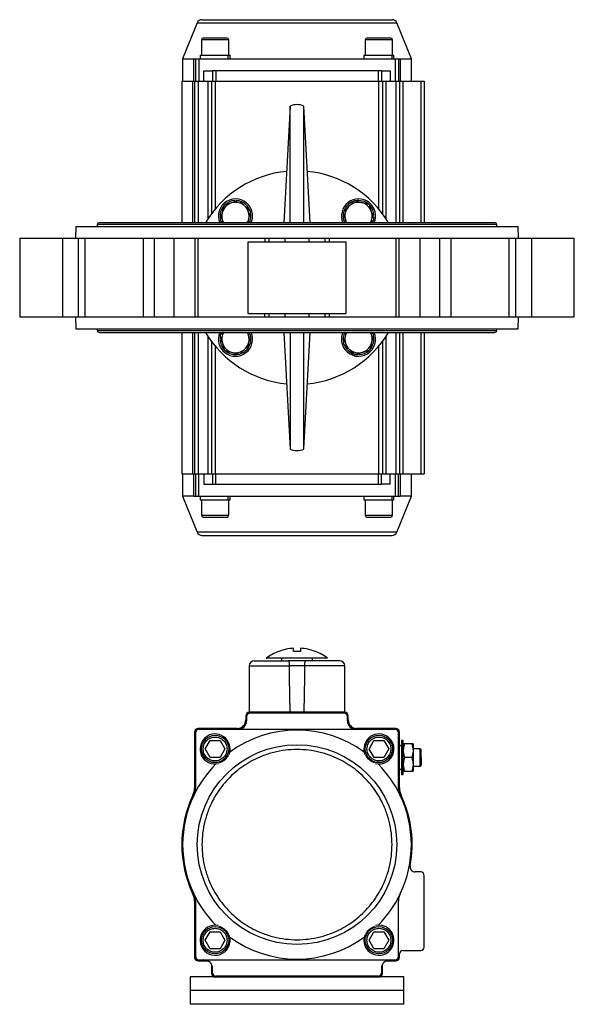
# Model space of a CAD drawing. Header units: millimetres. Extents: x 446 to 2194, y 292 to 1631.
# Tile 26 of 28: x 875 to 1200, y 1054 to 1631. Entities that reach past the tile are written whole.
import ezdxf

# ---------------------------------------------------------------- set-up
doc = ezdxf.new("R2010")
doc.units = ezdxf.units.MM

msp = doc.modelspace()

# ---------------------------------------------------------------- linework, layer by layer
at = {"color": 7, "linetype": 'Continuous', "lineweight": 25}
for p, q in [((979.2, 1629.03), (970.67, 1607.9)), ((1104.67, 1607.9), (1096.14, 1629.03)), ((981.67, 1619.1), (981.67, 1610.1)), ((997.67, 1610.1), (997.67, 1619.1)), ((1077.67, 1619.1), (1077.67, 1610.1)), ((1093.67, 1610.1), (1093.67, 1619.1)), ((980.87, 1610.1), (980.87, 1607.9)), ((980.87, 1610.1), (997.43, 1610.1)), ((997.43, 1607.9), (997.43, 1610.1)), ((997.44, 1610.1), (997.43, 1610.1)), ((997.44, 1610.1), (998.47, 1610.1)), ((997.44, 1607.9), (997.44, 1610.1)), ((998.47, 1607.9), (998.47, 1610.1)), ((1076.87, 1610.1), (1076.87, 1607.9)), ((1076.87, 1610.1), (1093.43, 1610.1)), ((1093.43, 1607.9), (1093.43, 1610.1)), ((1093.44, 1610.1), (1093.43, 1610.1)), ((1093.44, 1607.9), (1093.44, 1610.1)), ((1093.44, 1610.1), (1094.47, 1610.1)), ((1094.47, 1607.9), (1094.47, 1610.1)), ((970.67, 1607.9), (970.67, 1594.9)), ((970.67, 1607.9), (977.2, 1607.9)), ((977.2, 1594.9), (977.2, 1607.9)), ((977.2, 1607.9), (978.17, 1607.9)), ((978.17, 1607.9), (980.17, 1607.9)), ((978.17, 1607.9), (978.17, 1594.9)), ((980.17, 1607.9), (980.17, 1594.9)), ((980.17, 1607.9), (1095.17, 1607.9)), ((1095.17, 1607.9), (1095.17, 1594.9)), ((1095.17, 1607.9), (1097.17, 1607.9)), ((1097.17, 1607.9), (1097.17, 1594.9)), ((1097.17, 1607.9), (1098.14, 1607.9)), ((1098.14, 1607.9), (1104.67, 1607.9)), ((1098.14, 1607.9), (1098.14, 1594.9)), ((1104.67, 1594.9), (1104.67, 1607.9)), ((983.17, 1594.9), (983.17, 1600.9)), ((983.17, 1600.9), (988.17, 1600.9)), ((988.17, 1600.9), (988.17, 1594.9)), ((990.17, 1600.9), (988.17, 1600.9)), ((990.17, 1600.9), (990.17, 1594.9)), ((1085.17, 1600.9), (990.17, 1600.9)), ((1085.17, 1600.9), (1085.17, 1594.9)), ((1087.17, 1600.9), (1085.17, 1600.9)), ((1087.17, 1600.9), (1087.17, 1594.9)), ((1087.17, 1600.9), (1092.17, 1600.9)), ((1092.17, 1600.9), (1092.17, 1594.9)), ((970.17, 1594.9), (970.17, 1511.98)), ((970.17, 1594.9), (976.7, 1594.9)), ((976.7, 1594.9), (977.67, 1594.9)), ((977.67, 1594.9), (977.67, 1511.98)), ((977.67, 1594.9), (979.67, 1594.9)), ((979.67, 1594.9), (985.35, 1594.9)), ((985.35, 1594.9), (987.67, 1594.9)), ((987.67, 1594.9), (989.67, 1594.9)), ((987.67, 1594.9), (987.67, 1517.4)), ((989.67, 1594.9), (1085.67, 1594.9)), ((1085.67, 1594.9), (1087.67, 1594.9)), ((1087.67, 1594.9), (1089.99, 1594.9)), ((1087.67, 1594.9), (1087.67, 1517.4)), ((1089.99, 1594.9), (1095.67, 1594.9)), ((1095.67, 1594.9), (1097.67, 1594.9)), ((1097.67, 1594.9), (1097.67, 1511.98)), ((1097.67, 1594.9), (1099.67, 1594.9)), ((1099.67, 1594.9), (1110.17, 1594.9)), ((1110.17, 1594.9), (1112.17, 1594.9)), ((1112.17, 1594.9), (1112.17, 1511.98)), ((1033.62, 1580.28), (1030.04, 1511.98)), ((1033.7, 1580.28), (1033.62, 1580.28)), ((1033.62, 1511.98), (1033.62, 1580.28)), ((1033.7, 1511.98), (1033.7, 1580.28)), ((1041.73, 1580.18), (1041.64, 1580.28)), ((1041.64, 1511.98), (1041.64, 1580.28)), ((1045.3, 1511.98), (1041.73, 1580.18)), ((1041.73, 1511.98), (1041.73, 1580.18)), ((1001.15, 1525), (1001.15, 1524.18)), ((1003.2, 1524.87), (1002.05, 1525)), ((1002.05, 1524.45), (1002.05, 1525)), ((1082.77, 1516.42), (1081.95, 1516.42)), ((920.57, 1510.98), (920.57, 1509.9)), ((1154.77, 1510.98), (920.57, 1510.98)), ((1153.42, 1511.98), (921.92, 1511.98)), ((992.76, 1513.31), (994.17, 1511.98)), ((993.12, 1512.82), (993.48, 1511.98)), ((1008.89, 1511.98), (1009.39, 1514.12)), ((1066.07, 1513.67), (1066.57, 1511.98)), ((1082.22, 1515.52), (1082.77, 1515.52)), ((1082.64, 1514.37), (1082.77, 1515.52)), ((1154.77, 1509.9), (1154.77, 1510.98)), ((908.17, 1509.9), (907.9, 1502.9)), ((908.17, 1509.9), (1167.17, 1509.9)), ((1167.44, 1502.9), (1167.17, 1509.9)), ((875.2, 1502.9), (875.2, 1456.9)), ((875.2, 1502.9), (900.37, 1502.9)), ((900.37, 1502.9), (900.37, 1456.9)), ((900.37, 1502.9), (909.56, 1502.9)), ((909.56, 1456.9), (909.56, 1502.9)), ((909.56, 1502.9), (913.37, 1502.9)), ((913.37, 1502.9), (913.37, 1456.9)), ((913.37, 1502.9), (947.51, 1502.9)), ((947.51, 1502.9), (947.51, 1456.9)), ((947.51, 1502.9), (954.24, 1502.9)), ((954.24, 1456.9), (954.24, 1502.9)), ((954.24, 1502.9), (965.52, 1502.9)), ((965.52, 1502.9), (965.52, 1456.9)), ((965.52, 1502.9), (978.01, 1502.9)), ((978.01, 1456.9), (978.01, 1502.9)), ((978.01, 1502.9), (979.49, 1502.9)), ((979.49, 1502.9), (979.49, 1456.9)), ((979.49, 1502.9), (1018.81, 1502.9)), ((1009.13, 1458.9), (1009.13, 1500.9)), ((1009.13, 1500.9), (1066.21, 1500.9)), ((1018.81, 1502.9), (1018.81, 1500.9)), ((1018.81, 1502.9), (1021.28, 1502.9)), ((1021.28, 1500.9), (1021.28, 1502.9)), ((1021.28, 1502.9), (1030.46, 1502.9)), ((1030.46, 1502.9), (1030.46, 1500.9)), ((1030.46, 1502.9), (1044.88, 1502.9)), ((1044.88, 1500.9), (1044.88, 1502.9)), ((1044.88, 1502.9), (1054.06, 1502.9)), ((1054.06, 1502.9), (1054.06, 1500.9)), ((1054.06, 1502.9), (1056.53, 1502.9)), ((1056.53, 1502.9), (1056.53, 1500.9)), ((1056.53, 1502.9), (1095.85, 1502.9)), ((1066.21, 1500.9), (1066.21, 1458.9)), ((1095.85, 1456.9), (1095.85, 1502.9)), ((1095.85, 1502.9), (1097.33, 1502.9)), ((1097.33, 1502.9), (1097.33, 1456.9)), ((1097.33, 1502.9), (1109.82, 1502.9)), ((1109.82, 1456.9), (1109.82, 1502.9)), ((1109.82, 1502.9), (1121.1, 1502.9)), ((1121.1, 1502.9), (1121.1, 1456.9)), ((1121.1, 1502.9), (1127.83, 1502.9)), ((1127.83, 1502.9), (1127.83, 1456.9)), ((1127.83, 1502.9), (1161.97, 1502.9)), ((1161.97, 1456.9), (1161.97, 1502.9)), ((1161.97, 1502.9), (1165.78, 1502.9)), ((1165.78, 1502.9), (1165.78, 1456.9)), ((1165.78, 1502.9), (1174.97, 1502.9)), ((1174.97, 1502.9), (1174.97, 1456.9)), ((1174.97, 1502.9), (1200.14, 1502.9)), ((1200.14, 1456.9), (1200.14, 1502.9)), ((1009.13, 1458.9), (1066.21, 1458.9)), ((1018.81, 1456.9), (1018.81, 1458.9)), ((1021.28, 1456.9), (1021.28, 1458.9)), ((1030.46, 1458.9), (1030.46, 1456.9)), ((1044.88, 1456.9), (1044.88, 1458.9)), ((1054.06, 1458.9), (1054.06, 1456.9)), ((1056.53, 1458.9), (1056.53, 1456.9)), ((875.2, 1456.9), (900.37, 1456.9)), ((900.37, 1456.9), (909.56, 1456.9)), ((907.9, 1456.9), (908.17, 1449.9)), ((909.56, 1456.9), (913.37, 1456.9)), ((913.37, 1456.9), (947.51, 1456.9)), ((947.51, 1456.9), (954.24, 1456.9)), ((954.24, 1456.9), (965.52, 1456.9)), ((965.52, 1456.9), (978.01, 1456.9)), ((978.01, 1456.9), (979.49, 1456.9)), ((979.49, 1456.9), (1018.81, 1456.9)), ((1018.81, 1456.9), (1021.28, 1456.9)), ((1021.28, 1456.9), (1030.46, 1456.9)), ((1030.46, 1456.9), (1044.88, 1456.9)), ((1044.88, 1456.9), (1054.06, 1456.9)), ((1054.06, 1456.9), (1056.53, 1456.9)), ((1056.53, 1456.9), (1095.85, 1456.9)), ((1095.85, 1456.9), (1097.33, 1456.9)), ((1097.33, 1456.9), (1109.82, 1456.9)), ((1109.82, 1456.9), (1121.1, 1456.9)), ((1121.1, 1456.9), (1127.83, 1456.9)), ((1127.83, 1456.9), (1161.97, 1456.9)), ((1161.97, 1456.9), (1165.78, 1456.9)), ((1165.78, 1456.9), (1174.97, 1456.9)), ((1167.17, 1449.9), (1167.44, 1456.9)), ((1174.97, 1456.9), (1200.14, 1456.9)), ((908.17, 1449.9), (1167.17, 1449.9)), ((920.57, 1449.9), (920.57, 1448.82)), ((920.57, 1448.82), (1154.77, 1448.82)), ((921.92, 1447.82), (1153.42, 1447.82)), ((970.17, 1447.82), (970.17, 1364.9)), ((977.67, 1447.82), (977.67, 1364.9)), ((1009.27, 1446.13), (1008.77, 1447.82)), ((1030.04, 1447.82), (1033.62, 1379.53)), ((1033.62, 1447.82), (1033.62, 1379.53)), ((1033.7, 1447.82), (1033.7, 1379.53)), ((1041.64, 1379.53), (1041.64, 1447.82)), ((1041.73, 1379.62), (1045.3, 1447.82)), ((1041.73, 1379.62), (1041.73, 1447.82)), ((1066.45, 1447.82), (1065.95, 1445.68)), ((1082.58, 1446.49), (1081.17, 1447.82)), ((1082.22, 1446.98), (1081.86, 1447.82)), ((1097.67, 1447.82), (1097.67, 1364.9)), ((1112.17, 1447.82), (1112.17, 1364.9)), ((1154.77, 1448.82), (1154.77, 1449.9)), ((987.67, 1442.4), (987.67, 1364.9)), ((992.7, 1445.44), (992.57, 1444.28)), ((993.12, 1444.28), (992.57, 1444.28)), ((992.57, 1443.38), (993.39, 1443.38)), ((1087.67, 1442.4), (1087.67, 1364.9)), ((1074.19, 1434.8), (1074.19, 1435.63)), ((1072.14, 1434.93), (1073.29, 1434.8)), ((1073.29, 1435.36), (1073.29, 1434.8)), ((1033.62, 1379.53), (1033.7, 1379.53)), ((1041.64, 1379.53), (1041.73, 1379.62)), ((970.17, 1364.9), (976.7, 1364.9)), ((970.67, 1364.9), (970.67, 1351.9)), ((976.7, 1364.9), (977.67, 1364.9)), ((977.2, 1351.9), (977.2, 1364.9)), ((977.67, 1364.9), (979.67, 1364.9)), ((978.17, 1364.9), (978.17, 1351.9)), ((979.67, 1364.9), (985.35, 1364.9)), ((980.17, 1351.9), (980.17, 1364.9)), ((983.17, 1364.9), (983.17, 1358.9)), ((985.35, 1364.9), (987.67, 1364.9)), ((987.67, 1364.9), (989.67, 1364.9)), ((988.17, 1364.9), (988.17, 1358.9)), ((989.67, 1364.9), (1085.67, 1364.9)), ((990.17, 1358.9), (990.17, 1364.9)), ((1085.17, 1364.9), (1085.17, 1358.9)), ((1085.67, 1364.9), (1087.67, 1364.9)), ((1087.17, 1358.9), (1087.17, 1364.9)), ((1087.67, 1364.9), (1089.99, 1364.9)), ((1089.99, 1364.9), (1095.67, 1364.9)), ((1092.17, 1358.9), (1092.17, 1364.9)), ((1095.17, 1364.9), (1095.17, 1351.9)), ((1095.67, 1364.9), (1097.67, 1364.9)), ((1097.17, 1351.9), (1097.17, 1364.9)), ((1097.67, 1364.9), (1099.67, 1364.9)), ((1098.14, 1364.9), (1098.14, 1351.9)), ((1099.67, 1364.9), (1110.17, 1364.9)), ((1104.67, 1351.9), (1104.67, 1364.9)), ((1110.17, 1364.9), (1112.17, 1364.9)), ((983.17, 1358.9), (988.17, 1358.9)), ((988.17, 1358.9), (990.17, 1358.9)), ((990.17, 1358.9), (1085.17, 1358.9)), ((1085.17, 1358.9), (1087.17, 1358.9)), ((1092.17, 1358.9), (1087.17, 1358.9)), ((970.67, 1351.9), (979.2, 1330.78)), ((977.2, 1351.9), (970.67, 1351.9)), ((977.2, 1351.9), (978.17, 1351.9)), ((978.17, 1351.9), (980.17, 1351.9)), ((980.17, 1351.9), (1095.17, 1351.9)), ((980.87, 1351.9), (980.87, 1349.7)), ((980.87, 1349.7), (997.43, 1349.7)), ((981.67, 1349.7), (981.67, 1340.7)), ((997.43, 1349.7), (997.43, 1351.9)), ((997.44, 1349.7), (997.43, 1349.7)), ((997.44, 1349.7), (997.44, 1351.9)), ((997.44, 1349.7), (998.47, 1349.7)), ((997.67, 1340.7), (997.67, 1349.7)), ((998.47, 1349.7), (998.47, 1351.9)), ((1076.87, 1351.9), (1076.87, 1349.7)), ((1076.87, 1349.7), (1093.43, 1349.7)), ((1077.67, 1349.7), (1077.67, 1340.7)), ((1093.43, 1349.7), (1093.43, 1351.9)), ((1093.44, 1349.7), (1093.43, 1349.7)), ((1093.44, 1349.7), (1093.44, 1351.9)), ((1093.44, 1349.7), (1094.47, 1349.7)), ((1093.67, 1340.7), (1093.67, 1349.7)), ((1094.47, 1349.7), (1094.47, 1351.9)), ((1095.17, 1351.9), (1097.17, 1351.9)), ((1096.14, 1330.78), (1104.67, 1351.9)), ((1097.17, 1351.9), (1098.14, 1351.9)), ((1104.67, 1351.9), (1098.14, 1351.9)), ((1078.75, 1339.7), (1092.65, 1339.7)), ((1028.67, 1256.99), (1028.67, 1255.59)), ((1046.67, 1255.59), (1046.67, 1256.99)), ((1048.44, 1260.99), (1048.25, 1260.99)), ((1009.67, 1252.59), (1009.67, 1225.59)), ((1042.15, 1252.59), (1033.19, 1252.59)), ((1065.67, 1225.59), (1065.67, 1252.59)), ((1007.67, 1223.39), (1007.67, 1220.89)), ((1008.17, 1222.89), (1008.17, 1220.39)), ((1009.67, 1225.59), (1033.68, 1225.59)), ((1065.67, 1225.39), (1009.67, 1225.39)), ((1065.17, 1224.89), (1010.17, 1224.89)), ((1015.17, 1225.59), (1015.17, 1225.39)), ((1033.68, 1225.59), (1041.66, 1225.59)), ((1041.66, 1225.59), (1065.67, 1225.59)), ((1060.17, 1225.39), (1060.17, 1225.59)), ((1067.17, 1220.39), (1067.17, 1222.89)), ((1067.67, 1220.89), (1067.67, 1223.39)), ((977.67, 1213.89), (977.67, 1181.15)), ((978.17, 1213.39), (978.17, 1181.04)), ((1002.67, 1215.89), (979.67, 1215.89)), ((1095.17, 1215.39), (980.17, 1215.39)), ((1095.67, 1215.89), (1072.67, 1215.89)), ((1097.17, 1181.04), (1097.17, 1213.39)), ((1097.67, 1181.15), (1097.67, 1213.89)), ((983.9, 1203.89), (986.78, 1208.89)), ((986.78, 1208.89), (992.56, 1208.89)), ((992.56, 1208.89), (995.44, 1203.89)), ((1079.9, 1203.84), (1082.75, 1208.87)), ((1082.75, 1208.87), (1088.52, 1208.91)), ((1088.52, 1208.91), (1091.44, 1203.93)), ((1099.87, 1208.89), (1098.87, 1208.89)), ((1098.87, 1208.89), (1098.87, 1198.89)), ((1099.87, 1198.89), (1099.87, 1208.89)), ((1100.1, 1206.89), (1099.87, 1206.49)), ((1104.92, 1206.89), (1100.82, 1206.89)), ((1105.87, 1206.49), (1105.64, 1206.89)), ((1105.87, 1198.89), (1105.87, 1206.49)), ((986.78, 1198.89), (983.9, 1203.89)), ((995.44, 1203.89), (992.56, 1198.89)), ((996.67, 1200.02), (997.12, 1199.86)), ((997.12, 1199.87), (996.68, 1200.03)), ((1082.82, 1198.87), (1079.9, 1203.84)), ((1091.44, 1203.93), (1088.6, 1198.91)), ((1092.67, 1200.02), (1093.43, 1199.74)), ((1093.44, 1199.75), (1092.68, 1200.03)), ((1109.92, 1203.89), (1105.87, 1203.89)), ((992.56, 1198.89), (986.78, 1198.89)), ((1088.6, 1198.91), (1082.82, 1198.87)), ((1098.87, 1198.89), (1098.87, 1188.89)), ((1099.87, 1188.89), (1099.87, 1198.89)), ((1104.92, 1198.89), (1100.82, 1198.89)), ((1105.87, 1191.29), (1105.87, 1198.89)), ((1105.87, 1193.89), (1109.92, 1193.89)), ((1098.87, 1188.89), (1099.87, 1188.89)), ((1099.87, 1191.29), (1100.1, 1190.89)), ((1100.82, 1190.89), (1104.92, 1190.89)), ((1105.64, 1190.89), (1105.87, 1191.29)), ((1110.17, 1131.89), (1106.96, 1131.89)), ((1112.17, 1087.89), (1112.17, 1129.89)), ((977.67, 1114.63), (977.67, 1081.89)), ((978.17, 1114.74), (978.17, 1082.39)), ((1097.17, 1082.39), (1097.17, 1114.74)), ((983.9, 1091.89), (986.78, 1096.89)), ((986.78, 1096.89), (992.56, 1096.89)), ((992.56, 1096.89), (995.44, 1091.89)), ((1079.9, 1091.89), (1082.78, 1096.89)), ((1082.78, 1096.89), (1088.56, 1096.89)), ((1088.56, 1096.89), (1091.44, 1091.89)), ((986.78, 1086.89), (983.9, 1091.89)), ((995.44, 1091.89), (992.56, 1086.89)), ((1082.78, 1086.89), (1079.9, 1091.89)), ((1091.44, 1091.89), (1088.56, 1086.89)), ((992.56, 1086.89), (986.78, 1086.89)), ((996.67, 1088.02), (997.43, 1087.74)), ((997.44, 1087.75), (996.68, 1088.03)), ((1088.56, 1086.89), (1082.78, 1086.89)), ((1092.67, 1088.02), (1093.43, 1087.74)), ((1093.44, 1087.75), (1092.68, 1088.03)), ((1097.67, 1081.89), (1097.67, 1083.89)), ((1099.67, 1085.89), (1110.17, 1085.89)), ((979.67, 1079.89), (985.35, 1079.89)), ((980.17, 1080.39), (1095.17, 1080.39)), ((1089.99, 1079.89), (1095.67, 1079.89)), ((987.67, 1077.57), (987.67, 1072.39)), ((988.17, 1072.89), (988.17, 1075.39)), ((1087.17, 1075.39), (1087.17, 1072.89)), ((1087.67, 1072.39), (1087.67, 1077.57)), ((975.17, 1070.39), (975.17, 1062.39)), ((989.67, 1070.39), (975.17, 1070.39)), ((989.67, 1070.39), (1085.67, 1070.39)), ((1085.17, 1070.89), (990.17, 1070.89)), ((1100.17, 1070.39), (1085.67, 1070.39)), ((1100.17, 1062.39), (1100.17, 1070.39)), ((975.17, 1062.39), (975.17, 1054.39)), ((1100.17, 1062.39), (975.17, 1062.39)), ((1100.17, 1054.39), (1100.17, 1062.39)), ((1100.17, 1054.39), (975.17, 1054.39))]:
    msp.add_line(p, q, dxfattribs=at)
at = {"color": 8, "linetype": 'Continuous', "lineweight": 25}
for p, q in [((979.2, 1629.03), (1096.14, 1629.03)), ((997.67, 1619.1), (981.67, 1619.1)), ((1093.67, 1619.1), (1077.67, 1619.1)), ((976.7, 1511.98), (976.7, 1594.9)), ((979.67, 1594.9), (979.67, 1511.98)), ((985.67, 1514.58), (985.67, 1594.9)), ((989.67, 1594.9), (989.67, 1519.93)), ((1085.67, 1519.93), (1085.67, 1594.9)), ((1089.67, 1594.9), (1089.67, 1514.58)), ((1095.67, 1594.9), (1095.67, 1511.98)), ((1099.67, 1594.9), (1099.67, 1511.98)), ((1110.17, 1594.9), (1110.17, 1511.98)), ((976.7, 1364.9), (976.7, 1447.82)), ((979.67, 1447.82), (979.67, 1364.9)), ((1095.67, 1447.82), (1095.67, 1364.9)), ((1099.67, 1447.82), (1099.67, 1364.9)), ((1110.17, 1447.82), (1110.17, 1364.9)), ((985.67, 1364.9), (985.67, 1445.23)), ((1089.67, 1445.23), (1089.67, 1364.9)), ((989.67, 1439.87), (989.67, 1364.9)), ((1085.67, 1364.9), (1085.67, 1439.87)), ((981.67, 1340.7), (997.67, 1340.7)), ((1077.67, 1340.7), (1093.67, 1340.7)), ((1096.14, 1330.78), (979.2, 1330.78)), ((1009.67, 1252.59), (1033.19, 1252.59)), ((1065.67, 1252.59), (1042.15, 1252.59)), ((1109.92, 1193.89), (1109.92, 1203.89))]:
    msp.add_line(p, q, dxfattribs=at)
at = {"color": 7, "linetype": 'Continuous', "lineweight": 25, "flags": 128}
for points in [[(1066.79, 1511.98), (1066.43, 1512.69), (1066.07, 1513.67)], [(1081.86, 1511.98), (1081.89, 1512.05), (1082.43, 1513.47)], [(993.48, 1447.82), (993.45, 1447.76), (992.91, 1446.33)], [(1008.55, 1447.82), (1008.91, 1447.12), (1009.27, 1446.13)]]:
    msp.add_lwpolyline(points, dxfattribs=at)
at = {"color": 7, "linetype": 'Continuous', "lineweight": 25}
for centre, radius in [((989.67, 1203.89), 8), ((1085.67, 1203.89), 8), ((1037.67, 1147.89), 58.47), ((989.67, 1091.89), 8), ((1085.67, 1091.89), 8)]:
    msp.add_circle(centre, radius, dxfattribs=at)
for centre, radius, start, end in [((981.99, 1627.9), 3, 90, 158), ((1093.35, 1627.9), 3, 22, 90), ((982.67, 1619.1), 1, 90, 180), ((996.67, 1619.1), 1, 0, 90), ((1078.67, 1619.1), 1, 90, 180), ((1092.67, 1619.1), 1, 0, 90), ((1037.67, 1572.2), 9, 63.80429, 116.19571), ((1037.67, 1479.9), 62.5, 95.55842, 149.11744), ((1037.67, 1479.9), 62.5, 30.88256, 84.44504), ((1001.61, 1515.96), 10, 39.13031, 203.46848), ((1001.61, 1515.96), 8, 106.67075, 166.67075), ((1001.61, 1515.96), 9.05, 92.90084, 132.97584), ((1001.61, 1515.96), 8, 46.67075, 106.67075), ((1001.61, 1515.96), 9.05, 20.42892, 74.0063), ((1001.61, 1515.96), 10, 336.53152, 39.13031), ((1073.73, 1515.96), 10, 336.53152, 203.46848), ((1073.73, 1515.96), 9.05, 110.33111, 163.67354), ((1073.73, 1515.96), 8, 76.67075, 136.67075), ((1073.73, 1515.96), 9.05, 49.247, 102.43052), ((1073.73, 1515.96), 8, 16.67075, 76.67075), ((1073.73, 1515.96), 9.05, 2.90084, 42.97584), ((1001.61, 1515.96), 9.05, 139.247, 192.43052), ((1001.61, 1515.96), 8, 166.67075, 209.85493), ((1001.61, 1515.96), 8, 346.67075, 46.67075), ((1001.61, 1515.96), 9.05, 333.89298, 12.4812), ((1073.73, 1515.96), 9.05, 171.0038, 206.10702), ((1073.73, 1515.96), 8, 136.67075, 196.67075), ((1073.73, 1515.96), 8, 330.14507, 16.67075), ((921.92, 1510.57), 1.41, 90, 163.05771), ((1001.61, 1515.96), 8, 330.14507, 346.67075), ((1153.42, 1510.57), 1.41, 16.94229, 90), ((921.92, 1449.23), 1.41, 196.94229, 270), ((1037.67, 1479.9), 62.5, 210.88256, 264.44158), ((1001.61, 1443.84), 10, 156.53152, 23.46848), ((1001.61, 1443.84), 8, 150.14507, 196.67075), ((1001.61, 1443.84), 9.05, 351.0038, 26.10702), ((1037.67, 1479.9), 62.5, 275.55496, 329.11744), ((1073.73, 1443.84), 10, 156.53152, 219.13031), ((1073.73, 1443.84), 9.05, 153.89298, 192.4812), ((1073.73, 1443.84), 8, 150.14507, 166.67075), ((1073.73, 1443.84), 10, 219.13031, 23.46848), ((1073.73, 1443.84), 8, 346.67075, 29.85493), ((1153.42, 1449.23), 1.41, 270, 343.05771), ((1001.61, 1443.84), 9.05, 182.90084, 222.97584), ((1001.61, 1443.84), 8, 196.67075, 256.67075), ((1001.61, 1443.84), 9.05, 290.33111, 343.67354), ((1001.61, 1443.84), 8, 316.67075, 16.67075), ((1073.73, 1443.84), 8, 166.67075, 226.67075), ((1073.73, 1443.84), 8, 286.67075, 346.67075), ((1073.73, 1443.84), 9.05, 319.247, 12.43052), ((1001.61, 1443.84), 9.05, 229.247, 282.43052), ((1001.61, 1443.84), 8, 256.67075, 316.67075), ((1073.73, 1443.84), 9.05, 200.42892, 254.0063), ((1073.73, 1443.84), 8, 226.67075, 286.67075), ((1073.73, 1443.84), 9.05, 272.90084, 312.97584), ((1037.67, 1387.6), 9, 243.80429, 296.19571), ((982.67, 1340.7), 1, 180, 270), ((996.67, 1340.7), 1, 270, 0), ((1078.67, 1340.7), 1, 180, 270), ((1092.67, 1340.7), 1, 270, 0), ((981.99, 1331.9), 3, 202, 270), ((1093.35, 1331.9), 3, 270, 338), ((1037.67, 1232.99), 29.93, 93.83109, 110.70481), ((1037.67, 1232.99), 29.93, 69.29519, 86.16891), ((1037.67, 1232.99), 30, 111.03471, 126.7829), ((1037.67, 1232.99), 30, 53.21491, 68.969), ((1012.67, 1252.59), 3, 90, 180), ((1062.67, 1252.59), 3, 0, 90), ((1009.67, 1223.39), 2, 90, 180), ((1010.17, 1222.89), 2, 90, 180), ((1065.17, 1222.89), 2, 0, 90), ((1065.67, 1223.39), 2, 0, 90), ((1002.67, 1220.89), 5, 270, 0), ((1003.17, 1220.39), 5, 270, 0), ((1072.17, 1220.39), 5, 180, 270), ((1072.67, 1220.89), 5, 180, 270), ((979.67, 1213.89), 2, 90, 180), ((980.17, 1213.39), 2, 90, 180), ((989.67, 1203.89), 8.8, 338.54557, 282.65701), ((1037.67, 1147.89), 67, 53.99554, 126.00446), ((1085.67, 1203.89), 8.8, 331.97158, 201.45443), ((1095.17, 1213.39), 2, 0, 90), ((1095.67, 1213.89), 2, 0, 90), ((1097.7, 1204.71), 1.33, 27.52709, 91.08112), ((1085.67, 1203.89), 8.8, 257.34299, 331.90582), ((1109.92, 1203.39), 0.5, 0, 90), ((1037.67, 1147.89), 67, 135.19813, 154.50161), ((1037.67, 1147.89), 67, 25.49839, 44.80187), ((1109.92, 1194.39), 0.5, 270, 0), ((1097.7, 1193.06), 1.32, 268.91888, 332.47291), ((1037.67, 1147.89), 67.5, 154.58538, 205.41462), ((1037.67, 1147.89), 67, 154.50161, 205.49839), ((967.67, 1181.15), 10, 334.58538, 0), ((968.17, 1181.04), 10, 334.50161, 0), ((1107.17, 1181.04), 10, 180, 205.49839), ((1107.67, 1181.15), 10, 180, 205.41462), ((1037.67, 1147.89), 67, 334.50161, 25.49839), ((1037.67, 1147.89), 67.5, 349.37401, 25.41462), ((1106.96, 1134.89), 3, 169.37401, 270), ((1110.17, 1129.89), 2, 0, 90), ((967.67, 1114.63), 10, 0, 25.41462), ((1037.67, 1147.89), 67, 205.49839, 224.80187), ((968.17, 1114.74), 10, 0, 25.49839), ((1037.67, 1147.89), 67, 315.19813, 334.50161), ((1107.17, 1114.74), 10, 154.50161, 180), ((989.67, 1091.89), 8.8, 77.34299, 331.90582), ((1085.67, 1091.89), 8.8, 331.97158, 102.65701), ((989.67, 1091.89), 8.8, 331.97158, 21.45443), ((1037.67, 1147.89), 67, 233.99554, 306.00446), ((1085.67, 1091.89), 8.8, 158.54557, 331.90582), ((1099.67, 1083.89), 2, 90, 180), ((1110.17, 1087.89), 2, 270, 0), ((979.67, 1081.89), 2, 180, 270), ((980.17, 1082.39), 2, 180, 270), ((983.17, 1075.39), 5, 0, 90), ((1092.17, 1075.39), 5, 90, 180), ((1095.17, 1082.39), 2, 270, 0), ((1095.67, 1081.89), 2, 270, 0), ((989.67, 1072.39), 2, 180, 270), ((990.17, 1072.89), 2, 180, 270), ((1085.17, 1072.89), 2, 270, 0), ((1085.67, 1072.39), 2, 270, 0)]:
    msp.add_arc(centre, radius, start, end, dxfattribs=at)
for major_axis, start_param, end_param in [((-27.57, 1604.12), 5.029946, 5.047717), ((27.57, 1604.12), 1.235468, 1.253239), ((27.57, 1604.12), 1.235468, 1.253239)]:
    msp.add_ellipse((1037.67, 724.63), major_axis=major_axis, ratio=0.00303, start_param=start_param, end_param=end_param, dxfattribs=at)
for points, knots in [([(981.99, 1630.9), (982.07, 1630.9), (982.23, 1630.9), (983.57, 1630.9), (985.59, 1630.9), (988.14, 1630.9), (991, 1630.9), (994.37, 1630.9), (998.23, 1630.9), (1002.5, 1630.9), (1007.11, 1630.9), (1012.01, 1630.9), (1017.61, 1630.9), (1023.92, 1630.9), (1030.81, 1630.9), (1037.67, 1630.9), (1044.53, 1630.9), (1051.42, 1630.9), (1057.72, 1630.9), (1063.33, 1630.9), (1068.23, 1630.9), (1072.84, 1630.9), (1077.11, 1630.9), (1080.97, 1630.9), (1084.34, 1630.9), (1087.2, 1630.9), (1089.75, 1630.9), (1091.78, 1630.9), (1093.11, 1630.9), (1093.27, 1630.9), (1093.35, 1630.9)], [0, 0, 0, 0, 0.038816, 0.078832, 0.119976, 0.152138, 0.184303, 0.21715, 0.25, 0.282847, 0.315697, 0.347859, 0.380024, 0.421165, 0.461184, 0.5, 0.538814, 0.578832, 0.619976, 0.652138, 0.684303, 0.71715, 0.75, 0.782847, 0.815697, 0.847859, 0.880024, 0.921165, 0.961183, 1, 1, 1, 1]), ([(996.67, 1620.1), (996.58, 1620.1), (996.43, 1620.1), (995.56, 1620.1), (994.66, 1620.1), (993.54, 1620.1), (991.91, 1620.1), (989.67, 1620.1), (987.43, 1620.1), (985.81, 1620.1), (984.68, 1620.1), (983.78, 1620.1), (982.91, 1620.1), (982.76, 1620.1), (982.67, 1620.1)], [0, 0, 0, 0, 0.119728, 0.18418, 0.25, 0.31582, 0.380272, 0.5, 0.619728, 0.68418, 0.75, 0.81582, 0.880272, 1, 1, 1, 1]), ([(1092.67, 1620.1), (1092.58, 1620.1), (1092.43, 1620.1), (1091.56, 1620.1), (1090.66, 1620.1), (1089.54, 1620.1), (1087.91, 1620.1), (1085.67, 1620.1), (1083.43, 1620.1), (1081.81, 1620.1), (1080.68, 1620.1), (1079.78, 1620.1), (1078.91, 1620.1), (1078.76, 1620.1), (1078.67, 1620.1)], [0, 0, 0, 0, 0.119728, 0.18418, 0.25, 0.31582, 0.380272, 0.5, 0.619728, 0.68418, 0.75, 0.81582, 0.880272, 1, 1, 1, 1]), ([(994.89, 1522.3), (994.72, 1521.57), (994.37, 1520.1), (994.01, 1518.58), (993.82, 1517.81)], [0, 0, 0, 0, 0.495458, 1, 1, 1, 1]), ([(999.31, 1523.63), (998.99, 1523.53), (997.49, 1523.08), (996.03, 1522.65), (994.89, 1522.3)], [0, 0, 0, 0, 0.214378, 1, 1, 1, 1]), ([(1003.74, 1524.95), (1003.6, 1524.91), (1003.33, 1524.83), (1002.91, 1524.71), (1002.48, 1524.58), (1002.04, 1524.44), (1001.59, 1524.31), (1001.14, 1524.18), (1000.69, 1524.04), (1000.23, 1523.9), (999.77, 1523.77), (999.47, 1523.67), (999.31, 1523.63)], [0, 0, 0, 0, 0.094148, 0.188332, 0.288908, 0.389546, 0.490394, 0.591325, 0.693216, 0.795213, 0.897546, 1, 1, 1, 1]), ([(1007.1, 1521.78), (1007.02, 1521.86), (1006.41, 1522.43), (1005.28, 1523.5), (1004.25, 1524.47), (1003.74, 1524.95)], [0, 0, 0, 0, 0.070086, 0.530782, 1, 1, 1, 1]), ([(1071.08, 1524.81), (1070.57, 1524.27), (1069.53, 1523.17), (1068.46, 1522.03), (1067.91, 1521.45)], [0, 0, 0, 0, 0.495458, 1, 1, 1, 1]), ([(1075.58, 1523.75), (1075.47, 1523.77), (1075.19, 1523.84), (1074.56, 1523.99), (1073.68, 1524.2), (1072.81, 1524.4), (1072.12, 1524.57), (1071.6, 1524.69), (1071.25, 1524.77), (1071.08, 1524.81)], [0, 0, 0, 0, 0.070048, 0.185145, 0.416024, 0.647857, 0.765018, 0.88247, 1, 1, 1, 1]), ([(1080.07, 1522.68), (1079.34, 1522.86), (1077.87, 1523.21), (1076.35, 1523.57), (1075.58, 1523.75)], [0, 0, 0, 0, 0.495458, 1, 1, 1, 1]), ([(1081.4, 1518.26), (1081.3, 1518.58), (1080.85, 1520.08), (1080.41, 1521.54), (1080.07, 1522.68)], [0, 0, 0, 0, 0.2143775, 1, 1, 1, 1]), ([(993.82, 1517.81), (993.8, 1517.7), (993.73, 1517.42), (993.58, 1516.79), (993.37, 1515.91), (993.17, 1515.04), (993, 1514.35), (992.88, 1513.83), (992.8, 1513.49), (992.76, 1513.31)], [0, 0, 0, 0, 0.070048, 0.185145, 0.416024, 0.647857, 0.765018, 0.88247, 1, 1, 1, 1]), ([(1010.46, 1518.61), (1009.91, 1519.13), (1008.81, 1520.17), (1007.67, 1521.24), (1007.1, 1521.78)], [0, 0, 0, 0, 0.495458, 1, 1, 1, 1]), ([(1009.39, 1514.12), (1009.42, 1514.23), (1009.48, 1514.51), (1009.63, 1515.14), (1009.84, 1516.02), (1010.05, 1516.89), (1010.21, 1517.58), (1010.33, 1518.1), (1010.42, 1518.44), (1010.46, 1518.61)], [0, 0, 0, 0, 0.070048, 0.185145, 0.416024, 0.647857, 0.765018, 0.88247, 1, 1, 1, 1]), ([(1067.91, 1521.45), (1067.84, 1521.37), (1067.27, 1520.77), (1066.2, 1519.63), (1065.23, 1518.61), (1064.74, 1518.09)], [0, 0, 0, 0, 0.070086, 0.530782, 1, 1, 1, 1]), ([(1064.74, 1518.09), (1064.79, 1517.95), (1064.87, 1517.67), (1065, 1517.25), (1065.13, 1516.82), (1065.25, 1516.39), (1065.39, 1515.95), (1065.52, 1515.51), (1065.65, 1515.07), (1065.78, 1514.62), (1065.92, 1514.15), (1066.02, 1513.83), (1066.07, 1513.67)], [0, 0, 0, 0, 0.0976164, 0.1952737, 0.293073, 0.3909291, 0.4894633, 0.5880743, 0.6869401, 0.7859015, 0.8928822, 1, 1, 1, 1]), ([(1082.72, 1513.83), (1082.68, 1513.97), (1082.6, 1514.24), (1082.47, 1514.66), (1082.34, 1515.09), (1082.21, 1515.53), (1082.08, 1515.98), (1081.94, 1516.43), (1081.81, 1516.88), (1081.67, 1517.34), (1081.53, 1517.8), (1081.44, 1518.11), (1081.4, 1518.26)], [0, 0, 0, 0, 0.094148, 0.188332, 0.288908, 0.389546, 0.490394, 0.591325, 0.693216, 0.795213, 0.897546, 1, 1, 1, 1]), ([(1080.97, 1511.98), (1081.07, 1512.08), (1081.66, 1512.71), (1082.24, 1513.32), (1082.72, 1513.83)], [0, 0, 0, 0, 0.156237, 1, 1, 1, 1]), ([(994.37, 1447.82), (994.27, 1447.72), (993.68, 1447.09), (993.1, 1446.48), (992.62, 1445.97)], [0, 0, 0, 0, 0.1562372, 1, 1, 1, 1]), ([(992.62, 1445.97), (992.66, 1445.83), (992.74, 1445.56), (992.87, 1445.14), (993, 1444.71), (993.13, 1444.27), (993.26, 1443.82), (993.4, 1443.37), (993.53, 1442.92), (993.67, 1442.46), (993.81, 1442), (993.9, 1441.7), (993.94, 1441.54)], [0, 0, 0, 0, 0.094148, 0.188332, 0.288908, 0.389546, 0.490394, 0.591325, 0.693216, 0.795213, 0.897546, 1, 1, 1, 1]), ([(993.94, 1441.54), (994.04, 1441.22), (994.49, 1439.73), (994.93, 1438.27), (995.27, 1437.12)], [0, 0, 0, 0, 0.214378, 1, 1, 1, 1]), ([(1007.43, 1438.35), (1007.5, 1438.43), (1008.07, 1439.03), (1009.14, 1440.17), (1010.11, 1441.19), (1010.6, 1441.71)], [0, 0, 0, 0, 0.070086, 0.530782, 1, 1, 1, 1]), ([(1010.6, 1441.71), (1010.55, 1441.85), (1010.47, 1442.13), (1010.34, 1442.56), (1010.21, 1442.98), (1010.09, 1443.42), (1009.96, 1443.85), (1009.82, 1444.29), (1009.69, 1444.73), (1009.56, 1445.19), (1009.42, 1445.65), (1009.32, 1445.97), (1009.27, 1446.13)], [0, 0, 0, 0, 0.097616, 0.195274, 0.293073, 0.390929, 0.489463, 0.588074, 0.68694, 0.785901, 0.892882, 1, 1, 1, 1]), ([(1065.95, 1445.68), (1065.92, 1445.58), (1065.86, 1445.3), (1065.71, 1444.66), (1065.5, 1443.79), (1065.29, 1442.92), (1065.13, 1442.23), (1065.01, 1441.71), (1064.92, 1441.36), (1064.88, 1441.19)], [0, 0, 0, 0, 0.070048, 0.185145, 0.416024, 0.647857, 0.765018, 0.88247, 1, 1, 1, 1]), ([(1080.45, 1437.5), (1080.63, 1438.23), (1080.97, 1439.7), (1081.33, 1441.23), (1081.52, 1442)], [0, 0, 0, 0, 0.495458, 1, 1, 1, 1]), ([(1081.52, 1442), (1081.54, 1442.1), (1081.61, 1442.38), (1081.76, 1443.02), (1081.97, 1443.89), (1082.17, 1444.76), (1082.34, 1445.45), (1082.46, 1445.97), (1082.54, 1446.32), (1082.58, 1446.49)], [0, 0, 0, 0, 0.070048, 0.185145, 0.416024, 0.647857, 0.765018, 0.88247, 1, 1, 1, 1]), ([(995.27, 1437.12), (996, 1436.95), (997.47, 1436.6), (998.99, 1436.24), (999.76, 1436.05)], [0, 0, 0, 0, 0.495458, 1, 1, 1, 1]), ([(999.76, 1436.05), (999.87, 1436.03), (1000.15, 1435.96), (1000.78, 1435.81), (1001.66, 1435.61), (1002.53, 1435.4), (1003.22, 1435.24), (1003.74, 1435.11), (1004.09, 1435.03), (1004.26, 1434.99)], [0, 0, 0, 0, 0.070048, 0.185145, 0.416024, 0.647857, 0.765018, 0.88247, 1, 1, 1, 1]), ([(1004.26, 1434.99), (1004.77, 1435.54), (1005.81, 1436.64), (1006.89, 1437.78), (1007.43, 1438.35)], [0, 0, 0, 0, 0.495458, 1, 1, 1, 1]), ([(1064.88, 1441.19), (1065.43, 1440.67), (1066.53, 1439.64), (1067.67, 1438.56), (1068.24, 1438.02)], [0, 0, 0, 0, 0.495458, 1, 1, 1, 1]), ([(1068.24, 1438.02), (1068.32, 1437.94), (1068.93, 1437.38), (1070.06, 1436.3), (1071.09, 1435.34), (1071.6, 1434.85)], [0, 0, 0, 0, 0.070086, 0.530782, 1, 1, 1, 1]), ([(1071.6, 1434.85), (1071.74, 1434.89), (1072.01, 1434.97), (1072.43, 1435.1), (1072.86, 1435.23), (1073.3, 1435.36), (1073.75, 1435.49), (1074.2, 1435.63), (1074.65, 1435.76), (1075.11, 1435.9), (1075.57, 1436.04), (1075.87, 1436.13), (1076.03, 1436.18)], [0, 0, 0, 0, 0.094148, 0.188332, 0.288908, 0.389546, 0.490394, 0.591325, 0.693216, 0.795213, 0.897546, 1, 1, 1, 1]), ([(1076.03, 1436.18), (1076.35, 1436.27), (1077.85, 1436.72), (1079.31, 1437.16), (1080.45, 1437.5)], [0, 0, 0, 0, 0.214378, 1, 1, 1, 1]), ([(982.67, 1339.7), (982.76, 1339.7), (982.91, 1339.7), (983.78, 1339.7), (984.68, 1339.7), (985.81, 1339.7), (987.43, 1339.7), (989.67, 1339.7), (991.91, 1339.7), (993.54, 1339.7), (994.66, 1339.7), (995.56, 1339.7), (996.43, 1339.7), (996.58, 1339.7), (996.67, 1339.7)], [0, 0, 0, 0, 0.119728, 0.18418, 0.25, 0.31582, 0.380272, 0.5, 0.619728, 0.68418, 0.75, 0.81582, 0.880272, 1, 1, 1, 1]), ([(981.99, 1328.9), (982.07, 1328.9), (982.23, 1328.9), (983.57, 1328.9), (985.59, 1328.9), (988.14, 1328.9), (991, 1328.9), (994.37, 1328.9), (998.23, 1328.9), (1002.5, 1328.9), (1007.11, 1328.9), (1012.01, 1328.9), (1017.61, 1328.9), (1023.92, 1328.9), (1030.81, 1328.9), (1037.67, 1328.9), (1044.53, 1328.9), (1051.42, 1328.9), (1057.72, 1328.9), (1063.33, 1328.9), (1068.23, 1328.9), (1072.84, 1328.9), (1077.11, 1328.9), (1080.97, 1328.9), (1084.34, 1328.9), (1087.2, 1328.9), (1089.75, 1328.9), (1091.78, 1328.9), (1093.11, 1328.9), (1093.27, 1328.9), (1093.35, 1328.9)], [0, 0, 0, 0, 0.038816, 0.078832, 0.119976, 0.152138, 0.184303, 0.21715, 0.25, 0.282847, 0.315697, 0.347859, 0.380024, 0.421165, 0.461184, 0.5, 0.538814, 0.578832, 0.619976, 0.652138, 0.684303, 0.71715, 0.75, 0.782847, 0.815697, 0.847859, 0.880024, 0.921165, 0.961183, 1, 1, 1, 1]), ([(1035.67, 1260.99), (1035.67, 1261.45), (1035.67, 1262.39), (1035.67, 1262.7), (1035.67, 1262.85)], [0, 0, 0, 0, 0.49456, 1, 1, 1, 1]), ([(1039.67, 1262.85), (1039.67, 1262.7), (1039.67, 1262.4), (1039.67, 1261.46), (1039.67, 1260.99)], [0, 0, 0, 0, 0.49456, 1, 1, 1, 1]), ([(1055.61, 1256.99), (1055.61, 1256.99), (1055.61, 1256.99), (1055.01, 1256.99), (1053.93, 1256.99), (1052.36, 1256.99), (1050.39, 1256.99), (1048.05, 1256.99), (1045.42, 1256.99), (1042.56, 1256.99), (1039.94, 1256.99), (1037.29, 1256.99), (1034.63, 1256.99), (1031.68, 1256.99), (1028.91, 1256.99), (1026.37, 1256.99), (1024.16, 1256.99), (1022.33, 1256.99), (1020.94, 1256.99), (1020.05, 1256.99), (1019.65, 1256.99), (1019.71, 1256.99), (1019.73, 1256.99)], [0, 0, 0, 0, 0.036884, 0.090577, 0.14427, 0.197962, 0.251655, 0.305348, 0.35904, 0.412733, 0.466426, 0.49996, 0.553652, 0.607345, 0.661038, 0.71473, 0.768423, 0.822115, 0.875808, 0.929501, 0.983193, 1, 1, 1, 1]), ([(1027.09, 1260.99), (1026.96, 1260.99), (1026.84, 1260.99), (1026.9, 1260.99), (1026.9, 1260.99)], [0, 0, 0, 0, 0.982054, 1, 1, 1, 1]), ([(1012.67, 1255.59), (1012.73, 1255.59), (1012.86, 1255.59), (1013.93, 1255.59), (1015.69, 1255.59), (1018.17, 1255.59), (1021.26, 1255.59), (1024.8, 1255.59), (1028.59, 1255.59), (1031.27, 1255.59), (1032.57, 1255.59)], [0, 0, 0, 0, 0.118597, 0.242517, 0.370259, 0.5, 0.629741, 0.757483, 0.881403, 1, 1, 1, 1]), ([(1032.57, 1255.59), (1032.64, 1255.55), (1032.78, 1255.48), (1032.96, 1254.9), (1033.1, 1254.06), (1033.17, 1253.23), (1033.18, 1252.74), (1033.19, 1252.59)], [0, 0, 0, 0, 0.234842, 0.470016, 0.695402, 0.906562, 1, 1, 1, 1]), ([(1032.57, 1255.59), (1032.64, 1255.55), (1032.78, 1255.48), (1032.96, 1254.9), (1033.1, 1254.06), (1033.17, 1253.23), (1033.18, 1252.74), (1033.19, 1252.59)], [0, 0, 0, 0, 0.234842, 0.470016, 0.695402, 0.906562, 1, 1, 1, 1]), ([(1042.15, 1252.59), (1042.17, 1252.91), (1042.19, 1253.56), (1042.29, 1254.43), (1042.43, 1255.1), (1042.6, 1255.52), (1042.71, 1255.57), (1042.77, 1255.59)], [0, 0, 0, 0, 0.199105, 0.3980255, 0.601999, 0.8173096, 1, 1, 1, 1]), ([(1042.15, 1252.59), (1042.17, 1252.91), (1042.19, 1253.56), (1042.29, 1254.43), (1042.43, 1255.1), (1042.6, 1255.52), (1042.71, 1255.57), (1042.77, 1255.59)], [0, 0, 0, 0, 0.199105, 0.398026, 0.601999, 0.81731, 1, 1, 1, 1]), ([(1062.67, 1255.59), (1062.61, 1255.59), (1062.48, 1255.59), (1061.41, 1255.59), (1059.65, 1255.59), (1057.17, 1255.59), (1054.08, 1255.59), (1050.54, 1255.59), (1046.75, 1255.59), (1044.07, 1255.59), (1042.77, 1255.59)], [0, 0, 0, 0, 0.118597, 0.242517, 0.370259, 0.5, 0.629741, 0.757483, 0.881403, 1, 1, 1, 1]), ([(982.67, 1203.89), (982.76, 1204.77), (982.91, 1206.12), (983.78, 1207.75), (984.68, 1208.87), (985.81, 1209.78), (987.43, 1210.63), (989.67, 1211.06), (991.91, 1210.63), (993.54, 1209.78), (994.66, 1208.87), (995.56, 1207.75), (996.43, 1206.12), (996.58, 1204.77), (996.67, 1203.89)], [0, 0, 0, 0, 0.119728, 0.18418, 0.25, 0.31582, 0.380272, 0.5, 0.619728, 0.68418, 0.75, 0.81582, 0.880272, 1, 1, 1, 1]), ([(1078.67, 1203.83), (1078.76, 1204.72), (1078.89, 1206.07), (1079.75, 1207.71), (1080.65, 1208.84), (1081.76, 1209.75), (1083.38, 1210.61), (1085.62, 1211.06), (1087.85, 1210.65), (1089.49, 1209.81), (1090.62, 1208.91), (1091.53, 1207.8), (1092.42, 1206.18), (1092.57, 1204.82), (1092.67, 1203.94)], [0, 0, 0, 0, 0.119728, 0.18418, 0.25, 0.31582, 0.380272, 0.5, 0.619728, 0.68418, 0.75, 0.81582, 0.880272, 1, 1, 1, 1]), ([(1100.82, 1198.89), (1100.61, 1199.58), (1100.19, 1200.99), (1100.04, 1203.07), (1100.26, 1205.05), (1100.63, 1206.27), (1100.82, 1206.89)], [0, 0, 0, 0, 0.264614, 0.534966, 0.765352, 1, 1, 1, 1]), ([(1100.82, 1206.89), (1100.62, 1206.89), (1100.21, 1206.89), (1100.14, 1206.89), (1100.1, 1206.89)], [0, 0, 0, 0, 0.495458, 1, 1, 1, 1]), ([(1104.92, 1206.89), (1105.13, 1206.19), (1105.55, 1204.79), (1105.7, 1202.71), (1105.48, 1200.72), (1105.11, 1199.5), (1104.92, 1198.89)], [0, 0, 0, 0, 0.264614, 0.534966, 0.765352, 1, 1, 1, 1]), ([(1105.64, 1206.89), (1105.6, 1206.89), (1105.53, 1206.89), (1105.13, 1206.89), (1104.92, 1206.89)], [0, 0, 0, 0, 0.4945107, 1, 1, 1, 1]), ([(1093.35, 1147.89), (1093.27, 1150.15), (1093.11, 1154.75), (1091.78, 1161.64), (1089.75, 1167.94), (1087.2, 1173.55), (1084.34, 1178.45), (1080.97, 1183.06), (1077.11, 1187.33), (1072.84, 1191.19), (1068.23, 1194.55), (1063.33, 1197.42), (1057.73, 1199.97), (1051.42, 1202), (1044.53, 1203.29), (1037.67, 1203.71), (1030.81, 1203.29), (1023.92, 1202), (1017.62, 1199.97), (1012.01, 1197.42), (1007.11, 1194.55), (1002.5, 1191.19), (998.23, 1187.33), (994.37, 1183.06), (991, 1178.45), (988.14, 1173.55), (985.59, 1167.94), (983.57, 1161.64), (982.23, 1154.75), (982.07, 1150.15), (981.99, 1147.89)], [0, 0, 0, 0, 0.038816, 0.078832, 0.119976, 0.152138, 0.184303, 0.21715, 0.25, 0.282847, 0.315697, 0.347859, 0.380024, 0.421165, 0.461184, 0.5, 0.538814, 0.578832, 0.619976, 0.652138, 0.684303, 0.71715, 0.75, 0.782847, 0.815697, 0.847859, 0.880024, 0.921165, 0.961183, 1, 1, 1, 1]), ([(996.67, 1203.89), (996.58, 1203.01), (996.43, 1201.65), (995.56, 1200.02), (994.66, 1198.9), (993.54, 1197.99), (991.91, 1197.15), (989.67, 1196.72), (987.43, 1197.15), (985.81, 1197.99), (984.68, 1198.9), (983.78, 1200.02), (982.91, 1201.65), (982.76, 1203.01), (982.67, 1203.89)], [0, 0, 0, 0, 0.119728, 0.18418, 0.25, 0.31582, 0.380272, 0.5, 0.619728, 0.68418, 0.75, 0.81582, 0.880272, 1, 1, 1, 1]), ([(997.34, 1200.29), (997.19, 1199.97), (996.92, 1199.4), (996.24, 1198.46), (995.44, 1197.61), (994.49, 1196.85), (993.35, 1196.19), (992.5, 1195.82), (992.08, 1195.74), (992.05, 1195.74)], [0, 0, 0, 0, 0.185188, 0.328031, 0.472285, 0.599461, 0.74398, 0.981298, 1, 1, 1, 1]), ([(1083.28, 1195.75), (1082.94, 1195.85), (1082.34, 1196.03), (1081.31, 1196.56), (1080.35, 1197.22), (1079.45, 1198.05), (1078.62, 1199.08), (1078.13, 1199.85), (1077.99, 1200.26), (1077.98, 1200.29)], [0, 0, 0, 0, 0.185188, 0.328031, 0.472285, 0.599461, 0.74398, 0.981298, 1, 1, 1, 1]), ([(1092.67, 1203.94), (1092.58, 1203.06), (1092.45, 1201.71), (1091.59, 1200.07), (1090.69, 1198.94), (1089.58, 1198.02), (1087.96, 1197.17), (1085.73, 1196.72), (1083.49, 1197.13), (1081.85, 1197.96), (1080.72, 1198.87), (1079.81, 1199.98), (1078.92, 1201.6), (1078.77, 1202.96), (1078.67, 1203.83)], [0, 0, 0, 0, 0.1197284, 0.1841803, 0.25, 0.3158197, 0.3802716, 0.5, 0.6197284, 0.6841803, 0.75, 0.8158197, 0.8802716, 1, 1, 1, 1]), ([(1110.42, 1198.89), (1110.42, 1199.45), (1110.42, 1200.33), (1110.42, 1201.37), (1110.42, 1202.09), (1110.42, 1202.67), (1110.42, 1203.24), (1110.42, 1203.33), (1110.42, 1203.39)], [0, 0, 0, 0, 0.239457, 0.368361, 0.5, 0.631639, 0.760543, 1, 1, 1, 1]), ([(1100.82, 1190.89), (1100.61, 1191.58), (1100.19, 1192.99), (1100.04, 1195.07), (1100.26, 1197.05), (1100.63, 1198.27), (1100.82, 1198.89)], [0, 0, 0, 0, 0.264614, 0.534966, 0.765352, 1, 1, 1, 1]), ([(1104.92, 1198.89), (1105.13, 1198.19), (1105.55, 1196.79), (1105.7, 1194.71), (1105.48, 1192.72), (1105.11, 1191.5), (1104.92, 1190.89)], [0, 0, 0, 0, 0.2646136, 0.5349658, 0.7653524, 1, 1, 1, 1]), ([(1110.42, 1198.89), (1110.42, 1198.32), (1110.42, 1197.45), (1110.42, 1196.4), (1110.42, 1195.68), (1110.42, 1195.1), (1110.42, 1194.54), (1110.42, 1194.45), (1110.42, 1194.39)], [0, 0, 0, 0, 0.2394568, 0.3683607, 0.5, 0.6316393, 0.7605432, 1, 1, 1, 1]), ([(1100.1, 1190.89), (1100.14, 1190.89), (1100.21, 1190.89), (1100.61, 1190.89), (1100.82, 1190.89)], [0, 0, 0, 0, 0.494511, 1, 1, 1, 1]), ([(1104.92, 1190.89), (1105.12, 1190.89), (1105.53, 1190.89), (1105.6, 1190.89), (1105.64, 1190.89)], [0, 0, 0, 0, 0.495458, 1, 1, 1, 1]), ([(981.99, 1147.89), (982.07, 1145.62), (982.23, 1141.03), (983.57, 1134.14), (985.59, 1127.83), (988.14, 1122.23), (991, 1117.33), (994.37, 1112.72), (998.23, 1108.44), (1002.5, 1104.59), (1007.11, 1101.22), (1012.01, 1098.36), (1017.61, 1095.81), (1023.92, 1093.77), (1030.81, 1092.48), (1037.67, 1092.07), (1044.53, 1092.48), (1051.42, 1093.77), (1057.72, 1095.81), (1063.33, 1098.36), (1068.23, 1101.22), (1072.84, 1104.59), (1077.11, 1108.44), (1080.97, 1112.72), (1084.34, 1117.33), (1087.2, 1122.23), (1089.75, 1127.83), (1091.78, 1134.14), (1093.11, 1141.03), (1093.27, 1145.62), (1093.35, 1147.89)], [0, 0, 0, 0, 0.038816, 0.078832, 0.119976, 0.152138, 0.184303, 0.21715, 0.25, 0.282847, 0.315697, 0.347859, 0.380024, 0.421165, 0.461184, 0.5, 0.538814, 0.578832, 0.619976, 0.652138, 0.684303, 0.71715, 0.75, 0.782847, 0.815697, 0.847859, 0.880024, 0.921165, 0.961183, 1, 1, 1, 1]), ([(982.67, 1091.89), (982.76, 1092.77), (982.91, 1094.12), (983.78, 1095.75), (984.68, 1096.87), (985.81, 1097.78), (987.43, 1098.63), (989.67, 1099.06), (991.91, 1098.63), (993.54, 1097.78), (994.66, 1096.87), (995.56, 1095.75), (996.43, 1094.12), (996.58, 1092.77), (996.67, 1091.89)], [0, 0, 0, 0, 0.119728, 0.18418, 0.25, 0.31582, 0.380272, 0.5, 0.619728, 0.68418, 0.75, 0.81582, 0.880272, 1, 1, 1, 1]), ([(992.06, 1100.02), (992.4, 1099.92), (993, 1099.74), (994.03, 1099.22), (994.99, 1098.56), (995.89, 1097.72), (996.72, 1096.7), (997.21, 1095.92), (997.35, 1095.51), (997.36, 1095.48)], [0, 0, 0, 0, 0.185188, 0.328031, 0.472285, 0.599461, 0.74398, 0.981298, 1, 1, 1, 1]), ([(1078, 1095.49), (1078.15, 1095.81), (1078.42, 1096.38), (1079.1, 1097.31), (1079.9, 1098.16), (1080.85, 1098.93), (1081.99, 1099.59), (1082.84, 1099.95), (1083.26, 1100.03), (1083.29, 1100.04)], [0, 0, 0, 0, 0.185188, 0.328031, 0.472285, 0.599461, 0.74398, 0.981298, 1, 1, 1, 1]), ([(1078.67, 1091.89), (1078.76, 1092.77), (1078.91, 1094.12), (1079.78, 1095.75), (1080.68, 1096.87), (1081.81, 1097.78), (1083.43, 1098.63), (1085.67, 1099.06), (1087.91, 1098.63), (1089.54, 1097.78), (1090.66, 1096.87), (1091.56, 1095.75), (1092.43, 1094.12), (1092.58, 1092.77), (1092.67, 1091.89)], [0, 0, 0, 0, 0.119728, 0.18418, 0.25, 0.31582, 0.380272, 0.5, 0.619728, 0.68418, 0.75, 0.81582, 0.880272, 1, 1, 1, 1]), ([(996.67, 1091.89), (996.58, 1091.01), (996.43, 1089.65), (995.56, 1088.02), (994.66, 1086.9), (993.54, 1085.99), (991.91, 1085.15), (989.67, 1084.72), (987.43, 1085.15), (985.81, 1085.99), (984.68, 1086.9), (983.78, 1088.02), (982.91, 1089.65), (982.76, 1091.01), (982.67, 1091.89)], [0, 0, 0, 0, 0.119728, 0.18418, 0.25, 0.31582, 0.380272, 0.5, 0.619728, 0.68418, 0.75, 0.81582, 0.880272, 1, 1, 1, 1]), ([(1092.67, 1091.89), (1092.58, 1091.01), (1092.43, 1089.65), (1091.56, 1088.02), (1090.66, 1086.9), (1089.54, 1085.99), (1087.91, 1085.15), (1085.67, 1084.72), (1083.43, 1085.15), (1081.81, 1085.99), (1080.68, 1086.9), (1079.78, 1088.02), (1078.91, 1089.65), (1078.76, 1091.01), (1078.67, 1091.89)], [0, 0, 0, 0, 0.119728, 0.18418, 0.25, 0.31582, 0.380272, 0.5, 0.619728, 0.68418, 0.75, 0.81582, 0.880272, 1, 1, 1, 1])]:
    msp.add_open_spline(points, degree=3, knots=knots, dxfattribs=at)
for points in [[(1039.67, 1260.99), (1039, 1260.99), (1037.67, 1260.99), (1036.34, 1260.99), (1035.67, 1260.99)], [(1042.77, 1255.59), (1041.07, 1255.59), (1037.67, 1255.59), (1034.27, 1255.59), (1032.57, 1255.59)]]:
    msp.add_open_spline(points, degree=3, dxfattribs=at)

doc.saveas('drawing.dxf')
